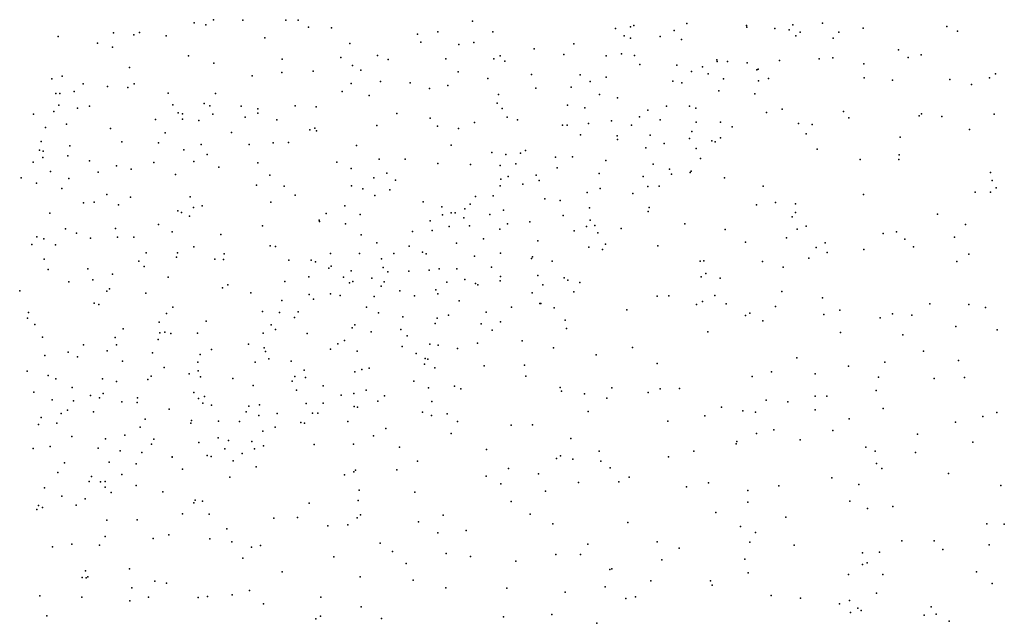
# Model space of a CAD drawing. Header units: metres. Extents: x -25 to 25, y -27.7 to 27.8.
# Tile 171 of 209: x 3.744 to 5.157, y -1.72 to -0.855. Entities that reach past the tile are written whole.
import ezdxf

# ---------------------------------------------------------------- set-up
doc = ezdxf.new("R2010")
doc.units = ezdxf.units.M

msp = doc.modelspace()

# ---------------------------------------------------------------- linework, layer by layer
for p in [(3.9944, -0.8591, -3.1705), (4.0222, -0.8548, -9.9267), (4.0644, -0.8555, -9.9966), (4.1263, -0.8554, -10.119), (4.144, -0.8556, 19.4461), (4.3939, -0.8568, 17.1659), (4.7014, -0.8603, 17.716), (4.896, -0.8597, -2.3008), (3.8789, -0.8736, 19.4641), (3.916, -0.8733, 14.1846), (4.0112, -0.8624, 19.8415), (4.1584, -0.8657, -10.2188), (4.1917, -0.8666, -10.2963), (4.3151, -0.8755, -21.3671), (4.3439, -0.8721, -13.3113), (4.4228, -0.872, 17.3947), (4.5992, -0.8676, -13.0669), (4.6206, -0.8651, -21.2376), (4.6253, -0.863, -11.0457), (4.6832, -0.8704, 21.293), (4.7868, -0.8633, -12.6958), (4.7876, -0.8654, -11.6801), (4.8273, -0.8672, -12.5312), (4.848, -0.8693, -11.9617), (4.8533, -0.8622, 21.196), (4.8637, -0.8728, -2.7797), (4.9193, -0.8727, 17.3853), (4.9541, -0.867, -2.6548), (5.0742, -0.8644, 19.9856), (5.0895, -0.8712, 9.3302), (3.7997, -0.8789, -13.3959), (3.8557, -0.8885, -9.7284), (3.9079, -0.8767, -9.7887), (3.9545, -0.8781, -9.8634), (4.0961, -0.8808, -13.3796), (4.218, -0.8889, -13.3414), (4.3198, -0.8872, 19.5099), (4.3958, -0.8875, -13.2494), (4.5392, -0.8894, -13.114), (4.6115, -0.878, -8.0048), (4.6206, -0.8812, -11.151), (4.6629, -0.8789, 17.2374), (4.6938, -0.8834, -12.8822), (4.8576, -0.8781, -12.2778), (4.9111, -0.8813, -5.1358), (3.8775, -0.894, -13.3812), (4.3744, -0.8905, -10.5323), (4.4825, -0.8968, -10.6736), (4.6077, -0.9038, -11.2282), (5.0049, -0.8981, 17.9257), (3.9866, -0.9066, -13.3609), (4.0226, -0.9171, -4.6329), (4.1209, -0.9113, 17.1992), (4.2048, -0.9089, -10.361), (4.2574, -0.9063, 16.7286), (4.2728, -0.912, -13.2906), (4.3557, -0.9109, 16.3994), (4.4243, -0.9107, 15.3435), (4.4334, -0.9067, -10.623), (4.4402, -0.9143, 15.539), (4.5249, -0.9046, -10.7521), (4.5855, -0.9065, -10.9888), (4.626, -0.906, -12.9432), (4.7441, -0.9125, 19.8057), (4.7449, -0.9149, 25.1409), (4.7596, -0.9147, 17.3089), (4.788, -0.9167, -11.8576), (4.834, -0.9132, -12.0679), (4.8912, -0.911, 10.4202), (4.9106, -0.9093, 20.4738), (5.0187, -0.9088, 20.4505), (5.0373, -0.9051, 17.5189), (3.9019, -0.9236, 19.7085), (4.1201, -0.9304, -10.2773), (4.1651, -0.9288, -13.3028), (4.2218, -0.9205, 21.4814), (4.2337, -0.9272, 20.2026), (4.3733, -0.9296, 21.3681), (4.6341, -0.9189, -11.4197), (4.6869, -0.9199, -11.5508), (4.708, -0.9292, 20.4758), (4.7236, -0.9225, -12.7128), (4.8016, -0.9269, 20.4749), (4.8038, -0.9256, -12.4005), (4.9553, -0.9183, 0.7523), (3.7905, -0.9396, -9.7441), (3.8053, -0.936, -5.9312), (4.0776, -0.9352, 19.9322), (4.2621, -0.9436, 17.2041), (4.3046, -0.9453, -10.5115), (4.4158, -0.9393, 20.3648), (4.4783, -0.9332, -13.1138), (4.5482, -0.9339, -10.9082), (4.5624, -0.9434, -12.9661), (4.5854, -0.9373, -11.2951), (4.6811, -0.9428, -12.7685), (4.6939, -0.9454, -11.6323), (4.7321, -0.9323, -11.7039), (4.7537, -0.9397, -12.5727), (4.8039, -0.9424, -11.9983), (4.8185, -0.9391, -12.2323), (4.9557, -0.938, 17.4587), (4.9961, -0.9415, -3.6196), (5.0785, -0.9408, -24.71), (5.1354, -0.9382, 18.0196), (5.1441, -0.9323, 23.8399), (3.8223, -0.9579, -9.8066), (3.8352, -0.9467, -13.3224), (3.8704, -0.9506, 17.2465), (3.8994, -0.952, -9.907), (3.9083, -0.947, -13.3186), (3.9572, -0.9603, 21.5275), (4.2067, -0.9579, -10.4163), (4.2196, -0.9465, 25.3544), (4.3323, -0.9534, 23.9083), (4.3586, -0.9494, -18.7367), (4.4849, -0.9528, 16.0154), (4.5354, -0.9517, 24.222), (4.747, -0.9569, -2.8967), (5.1097, -0.9476, -2.117), (3.7961, -0.9606, -9.2495), (3.8017, -0.9608, -11.4515), (4.025, -0.9608, -7.3541), (4.2457, -0.9636, -13.2208), (4.4293, -0.9743, 25.0915), (4.4312, -0.9623, -10.685), (4.5759, -0.962, -2.458), (4.6019, -0.9671, -12.8607), (4.7988, -0.9609, -12.1053), (3.7934, -0.9865, -13.2605), (3.8003, -0.9776, -7.2011), (3.8273, -0.9815, 19.6531), (3.8446, -0.9789, -9.8699), (3.9639, -0.9771, -10.057), (3.9716, -0.9882, 17.2592), (4.009, -0.9749, 25.4981), (4.0172, -0.9782, -10.1536), (4.0621, -0.9787, -10.2518), (4.0861, -0.9828, -8.8081), (4.1396, -0.9785, 23.617), (4.1694, -0.9798, -13.2205), (4.4365, -0.9824, -13.0524), (4.5302, -0.9772, 20.431), (4.5551, -0.9812, -11.3529), (4.6454, -0.9847, 20.4595), (4.672, -0.9789, -4.9345), (4.7052, -0.9788, -12.61), (4.7143, -0.9818, -11.7899), (4.8157, -0.9878, 17.3901), (4.8379, -0.9831, 24.1365), (4.9262, -0.9866, 20.983), (3.7642, -0.9904, -12.5839), (3.9391, -0.998, 19.7451), (3.9778, -0.9975, -7.344), (3.978, -0.9897, -13.2579), (4.0013, -0.9992, 19.8147), (4.0215, -0.9905, 23.4905), (4.0677, -0.9946, -13.2403), (4.0861, -0.9887, -10.3177), (4.113, -0.9985, 19.5576), (4.2853, -0.9893, 20.2604), (4.3332, -0.9961, 14.8908), (4.3965, -1.0023, 21.2331), (4.4437, -0.9946, -3.1207), (4.4583, -0.9983, -10.8007), (4.5931, -0.9999, -11.5127), (4.6332, -0.9942, -12.7429), (4.663, -0.9985, -11.6962), (4.7147, -1.0019, -2.2837), (4.7496, -1.0017, -11.9677), (4.9336, -0.9954, 9.4337), (5.0345, -0.9928, 17.5715), (5.0379, -0.9896, 19.843), (5.0671, -0.9936, 20.4342), (5.1422, -0.9905, -2.4968), (3.7814, -1.0095, 23.2467), (3.8116, -1.0047, -3.1195), (3.8747, -1.011, -9.9874), (4.0479, -1.0165, 14.3666), (4.1606, -1.0129, 17.262), (4.1677, -1.0103, 20.108), (4.1701, -1.0141, -18.6185), (4.2568, -1.0064, -13.1493), (4.3436, -1.0075, -10.6327), (4.3736, -1.0108, 10.1452), (4.523, -1.0062, -11.1514), (4.5297, -1.0062, -11.261), (4.5603, -1.0037, -11.433), (4.6218, -1.0062, -18.7318), (4.7085, -1.015, 17.3463), (4.7664, -1.0086, -12.1913), (4.8614, -1.0036, 20.4685), (4.8811, -1.0053, 19.8345), (5.1066, -1.0123, 17.6611), (3.7751, -1.0294, -13.1934), (3.891, -1.0298, 17.3034), (3.9529, -1.0171, 19.5753), (4.549, -1.0199, 17.2959), (4.6014, -1.0213, 10.3108), (4.6019, -1.0266, -11.6131), (4.6488, -1.0202, -12.6476), (4.7052, -1.025, -12.4598), (4.7372, -1.0285, 24.2719), (4.7418, -1.0299, -12.2693), (4.7496, -1.0244, 20.4649), (4.8724, -1.0184, 0.9704), (5.0075, -1.0233, 25.248), (3.7725, -1.0417, 17.2979), (3.7781, -1.0433, -6.587), (3.8164, -1.0358, -9.954), (3.9436, -1.0313, -18.4112), (3.9797, -1.0416, -10.237), (4.0046, -1.0337, -7.5549), (4.0736, -1.0339, 19.8834), (4.1079, -1.0314, -13.177), (4.1301, -1.0311, 20.0279), (4.2273, -1.0352, -10.5378), (4.3633, -1.0349, -2.8902), (4.4214, -1.0451, -10.8408), (4.4698, -1.0423, -11.0028), (4.6426, -1.0384, -11.7514), (4.669, -1.0324, -12.5294), (4.7146, -1.0395, -12.3549), (4.8884, -1.0404, 25.1477), (3.7635, -1.0593, -5.6057), (3.7776, -1.0525, -11.0951), (3.8133, -1.05, -6.0899), (3.8444, -1.0572, -6.8691), (3.9939, -1.0583, -10.3073), (4.0131, -1.0481, 17.3094), (4.1992, -1.059, 23.7866), (4.26, -1.0546, -10.6018), (4.2973, -1.0549, 17.0946), (4.4415, -1.0479, 9.8771), (4.4627, -1.0462, -12.9149), (4.513, -1.0518, -8.2841), (4.5371, -1.0514, -11.509), (4.5849, -1.0568, -12.6968), (4.7211, -1.0537, -12.0639), (4.95, -1.0552, 10.3911), (5.0056, -1.0552, 20.4275), (5.0058, -1.0485, 24.0281), (3.7883, -1.0727, 25.5248), (3.8832, -1.0642, -8.0882), (3.9044, -1.0693, -10.157), (3.9367, -1.0598, -7.1728), (4.0301, -1.0663, -13.1584), (4.0861, -1.0603, -10.4189), (4.2196, -1.068, -13.0831), (4.3441, -1.061, -10.7121), (4.3909, -1.0627, -12.9542), (4.4334, -1.0641, -10.9433), (4.4559, -1.0614, -11.097), (4.5155, -1.0673, 20.3999), (4.6531, -1.062, -11.8474), (4.6766, -1.069, 24.4461), (4.7075, -1.0719, 9.6314), (3.7464, -1.0814, -9.9614), (3.8149, -1.0827, 19.6484), (3.8568, -1.0735, 14.0344), (3.9677, -1.0769, -7.8793), (4.103, -1.0778, -3.1535), (4.2523, -1.0815, 25.2411), (4.2709, -1.0748, 16.7443), (4.2832, -1.0848, -13.0168), (4.4343, -1.0835, -11.1636), (4.4451, -1.0796, -11.2586), (4.4853, -1.0779, 15.4233), (4.4894, -1.0853, 19.6672), (4.5755, -1.0752, -11.6773), (4.6385, -1.0797, 24.6201), (4.6795, -1.0765, -11.9665), (4.7062, -1.0739, -12.2216), (4.7553, -1.0817, 17.8008), (5.1371, -1.0741, 17.7407), (5.1393, -1.0853, 1.1108), (3.7683, -1.0893, -13.1188), (3.8047, -1.0967, -10.0528), (4.084, -1.0922, -9.0813), (4.1236, -1.0935, 19.9716), (4.2203, -1.093, 20.134), (4.2365, -1.0974, 17.3324), (4.2753, -1.099, 14.7505), (4.4337, -1.0929, -11.3663), (4.466, -1.0905, -11.4371), (4.5768, -1.097, -12.5948), (4.6453, -1.0941, 17.3953), (4.6615, -1.0936, -12.3309), (4.8108, -1.0936, 17.4848), (5.1449, -1.096, 20.3765), (3.8693, -1.1054, -11.9695), (3.9034, -1.1091, -10.2582), (3.9888, -1.1089, -13.1083), (4.1395, -1.1066, 17.353), (4.2537, -1.107, -10.6726), (4.3982, -1.1084, -12.8749), (4.4233, -1.1075, 24.4227), (4.4977, -1.1119, 16.216), (4.5198, -1.1142, 17.3673), (4.5581, -1.1028, 15.6019), (4.624, -1.104, -12.425), (4.9546, -1.1054, 17.5998), (5.1147, -1.1021, 10.4278), (5.1371, -1.1022, 23.959), (3.8356, -1.1176, -6.3775), (3.8513, -1.1167, -10.1705), (3.8858, -1.1201, -13.0987), (3.9713, -1.1288, 19.75), (3.9934, -1.1242, 17.3886), (4.006, -1.1218, 25.4351), (4.1045, -1.1164, -13.0683), (4.2105, -1.1218, 19.5706), (4.323, -1.116, -10.8134), (4.3499, -1.1233, 17.3553), (4.3829, -1.1262, -3.1421), (4.3905, -1.1193, -11.2856), (4.4383, -1.1282, -2.4388), (4.5619, -1.1247, -11.7776), (4.6458, -1.1297, 15.9624), (4.6475, -1.124, -12.0511), (4.8012, -1.1203, -2.1192), (4.8285, -1.1172, 0.8058), (4.857, -1.1191, 20.4378), (3.7874, -1.1325, -10.1195), (3.9766, -1.1314, -10.3999), (3.9879, -1.1367, 23.5778), (4.1738, -1.1423, -10.6392), (4.184, -1.1329, -7.4707), (4.2329, -1.1343, -8.8258), (4.3329, -1.1435, 20.233), (4.3507, -1.1345, -11.0509), (4.363, -1.1319, -11.13), (4.3691, -1.1319, -11.2047), (4.3813, -1.1391, -11.4048), (4.4187, -1.1341, -11.4677), (4.524, -1.1356, -11.7092), (4.5627, -1.1422, 20.3893), (4.8523, -1.1373, 17.5528), (4.8571, -1.1311, 25.0095), (5.0609, -1.1338, -3.6787), (3.8101, -1.1549, -13.0328), (3.8817, -1.1544, -3.104), (3.9432, -1.1483, 21.2016), (4.0925, -1.1506, -10.5665), (4.1744, -1.1441, 20.0345), (4.2115, -1.1476, -12.9636), (4.3362, -1.1573, -11.2628), (4.3606, -1.1512, 25.0052), (4.3896, -1.1506, -12.7992), (4.433, -1.1554, 20.3154), (4.444, -1.1478, 24.657), (4.4759, -1.1445, -11.616), (4.5396, -1.1577, -12.4945), (4.5573, -1.1515, 20.9898), (4.5695, -1.15, -12.4234), (4.6073, -1.1542, -12.2661), (4.6985, -1.1477, 17.4653), (4.7563, -1.1558, 10.2526), (4.8595, -1.155, 21.0055), (4.8724, -1.1511, -18.6043), (5.101, -1.1485, 17.7699), (3.7688, -1.1661, -9.5784), (3.779, -1.1692, -10.2068), (3.8258, -1.1608, 23.4308), (3.8458, -1.168, -10.2946), (3.8848, -1.1669, -13.0144), (3.9078, -1.1665, -10.3714), (3.9629, -1.159, -13.0202), (4.033, -1.1627, -13.0088), (4.2341, -1.1634, 17.3973), (4.3079, -1.1588, -10.9358), (4.4094, -1.1693, -11.5651), (4.4874, -1.1719, -12.6092), (4.5738, -1.1605, -11.9192), (4.8442, -1.1677, -2.779), (4.9831, -1.1616, 25.1078), (5.002, -1.1589, 0.5786), (5.0139, -1.1697, 24.1369), (5.0852, -1.1669, 20.3697), (3.7618, -1.1773, -12.9768), (3.7956, -1.1779, -12.3602), (3.9943, -1.1806, -10.5272), (4.1035, -1.1789, 17.4313), (4.1114, -1.1802, -10.6671), (4.2566, -1.1747, -10.8554), (4.303, -1.1797, -11.2026), (4.371, -1.1755, 16.5031), (4.5608, -1.1812, 17.4437), (4.5805, -1.1843, -12.1928), (4.5848, -1.1767, -12.0123), (4.6598, -1.1793, 20.4095), (4.7854, -1.1738, 24.8247), (4.8869, -1.1816, 17.6184), (4.8997, -1.1748, -5.4325), (4.9553, -1.1843, 17.6752), (5.0264, -1.1808, 17.7355), (3.7796, -1.1982, 21.1079), (3.9257, -1.1894, -10.4579), (3.9693, -1.1954, -7.7168), (3.9706, -1.1891, -7.4868), (4.0244, -1.1983, 21.05), (4.0366, -1.1986, 19.7759), (4.0374, -1.1908, -10.6098), (4.1305, -1.1999, 19.9098), (4.1626, -1.1996, -12.8902), (4.19, -1.1902, -10.8053), (4.2319, -1.1901, 14.6338), (4.2634, -1.1979, -12.8386), (4.2808, -1.1903, -11.0904), (4.3221, -1.1882, -12.7956), (4.3274, -1.1907, -11.449), (4.3966, -1.1941, -12.6888), (4.434, -1.1898, -11.6658), (4.4784, -1.1975, -11.7617), (4.4797, -1.1948, -3.0485), (4.7255, -1.2005, -2.8796), (4.8763, -1.1966, 24.3723), (4.9025, -1.1887, 10.3298), (5.1059, -1.1913, -2.5474), (3.7851, -1.2133, -10.3351), (3.8419, -1.2119, -10.4109), (3.9151, -1.2011, -18.146), (3.9227, -1.209, -7.0283), (4.1687, -1.2021, 23.9192), (4.1878, -1.2112, 20.9663), (4.1913, -1.2081, -10.8785), (4.2655, -1.2102, -11.324), (4.3316, -1.2142, -12.716), (4.346, -1.2121, -11.5726), (4.3716, -1.2119, 24.8315), (4.4212, -1.2095, -12.5953), (4.5081, -1.2012, -12.4244), (4.7205, -1.2011, 17.5269), (4.81, -1.2018, 17.587), (4.8395, -1.2097, 0.6558), (5.0886, -1.2018, -5.5721), (3.8494, -1.2279, -8.0365), (3.8775, -1.22, -12.9257), (3.9574, -1.2242, 19.6911), (4.1593, -1.2235, 25.2546), (4.209, -1.224, 20.0248), (4.2196, -1.2151, -10.9829), (4.2492, -1.2257, -3.1149), (4.2725, -1.2163, -9.0197), (4.3024, -1.2157, -4.813), (4.383, -1.2273, 20.2282), (4.4338, -1.2229, -8.6243), (4.4876, -1.2219, -11.8714), (4.5253, -1.2251, -12.2621), (4.5306, -1.2284, -12.0295), (4.7217, -1.2238, -8.337), (4.7284, -1.2188, 15.7265), (4.7491, -1.2256, 19.6979), (3.815, -1.2307, 25.4582), (3.8732, -1.241, -17.833), (4.0351, -1.2393, -12.8669), (4.043, -1.2351, -9.404), (4.1245, -1.2305, -10.8549), (4.2173, -1.232, 24.0895), (4.2223, -1.2305, -12.7763), (4.2629, -1.2372, -11.481), (4.2673, -1.2306, 17.463), (4.3414, -1.2422, 14.9695), (4.3569, -1.231, -12.6324), (4.3981, -1.233, -11.7189), (4.4013, -1.235, 17.4705), (4.4335, -1.2292, -12.4995), (4.4945, -1.2351, -11.9439), (4.5478, -1.2317, -7.7645), (3.7443, -1.2439, -12.8869), (3.8695, -1.2442, 17.4853), (3.9254, -1.2472, -10.603), (4.0759, -1.2466, 14.2788), (4.1597, -1.249, 17.4977), (4.1659, -1.2555, -11.1522), (4.1901, -1.2482, -11.2959), (4.2042, -1.2505, -11.4003), (4.2528, -1.2518, -18.4592), (4.2895, -1.2438, 20.1265), (4.3106, -1.251, 16.9118), (4.3443, -1.2479, 19.5438), (4.4796, -1.2466, -12.3213), (4.5391, -1.2452, 19.666), (4.6588, -1.2511, 17.562), (4.6755, -1.251, 9.9918), (4.7414, -1.2504, 16.0509), (4.8378, -1.2444, 20.3853), (4.896, -1.2539, 17.7016), (3.8512, -1.2614, 19.6224), (3.858, -1.2635, -12.8657), (3.9641, -1.2673, -12.836), (4.1203, -1.2577, -12.79), (4.2416, -1.2673, -12.6996), (4.3748, -1.2581, -12.5259), (4.4497, -1.2671, 20.9203), (4.4904, -1.2616, -12.1772), (4.4918, -1.2617, -12.0801), (4.511, -1.2682, 20.3002), (4.6151, -1.2711, -2.1641), (4.7152, -1.2633, 17.8864), (4.7238, -1.2592, -5.2262), (4.7576, -1.2622, 9.6692), (4.8284, -1.2662, -3.5935), (5.05, -1.2623, 18.0775), (5.1056, -1.2631, 20.3097), (5.1295, -1.2674, 10.4035), (3.7554, -1.283, -12.8276), (3.7571, -1.2746, -10.4361), (3.955, -1.2763, -10.7121), (4.0927, -1.2732, -10.9245), (4.1171, -1.2747, -11.031), (4.1383, -1.2821, -11.3449), (4.144, -1.2737, 19.4038), (4.2592, -1.2753, -2.932), (4.2938, -1.2808, -12.6088), (4.343, -1.2828, 17.5213), (4.3593, -1.2788, 16.6823), (4.4135, -1.2741, -11.8605), (4.7856, -1.2791, 17.6578), (4.7915, -1.2756, 10.1556), (4.8978, -1.2775, 24.7612), (4.921, -1.2713, 9.4345), (4.9788, -1.2826, 20.338), (4.9965, -1.2765, -18.444), (5.0241, -1.2788, 19.5779), (3.7661, -1.2921, -11.2862), (3.8927, -1.2984, -12.8012), (3.9443, -1.2884, -6.6251), (4.012, -1.2873, 14.0915), (4.105, -1.2922, -11.1531), (4.1112, -1.299, 17.5689), (4.2213, -1.2967, -11.59), (4.2251, -1.2923, 17.5419), (4.2911, -1.299, -11.6951), (4.3403, -1.2903, -11.758), (4.4062, -1.2909, 15.1295), (4.434, -1.2881, -11.962), (4.5266, -1.2855, 17.5446), (4.5289, -1.2975, 17.761), (4.8105, -1.2866, 0.8343), (5.0871, -1.295, 21.0378), (3.777, -1.3101, 19.6243), (3.8814, -1.3106, 20.8055), (3.9429, -1.3134, -7.2695), (3.9455, -1.3038, -10.8087), (3.9526, -1.3031, 19.6428), (3.9612, -1.3048, 23.7341), (3.9995, -1.3043, -10.8855), (4.0935, -1.3045, 20.7984), (4.1568, -1.305, -11.4791), (4.2483, -1.3023, 24.3705), (4.3, -1.308, -12.5261), (4.4221, -1.3002, -12.2605), (4.7313, -1.3027, 20.3446), (4.9218, -1.3033, 21.0255), (5.0113, -1.3068, 17.8516), (5.1463, -1.2997, 17.9347), (3.8358, -1.3212, -10.661), (3.8833, -1.3213, -10.7252), (4.0727, -1.3201, -11.3065), (4.095, -1.3256, -11.4285), (4.1903, -1.3274, -11.6565), (4.2007, -1.3198, 19.8685), (4.2102, -1.315, 14.5077), (4.2929, -1.3234, 14.8009), (4.3326, -1.3203, 19.3465), (4.3445, -1.3217, 20.1041), (4.3724, -1.3263, -11.9594), (4.4009, -1.3186, -12.1166), (4.4652, -1.3152, 20.2218), (4.5102, -1.3255, -8.9564), (4.6232, -1.3251, 17.6358), (3.7802, -1.3366, -11.5953), (3.8136, -1.3316, 23.5863), (3.8274, -1.3385, -12.7505), (3.8696, -1.3299, 19.4072), (3.9347, -1.3326, -7.612), (4.003, -1.3348, -11.084), (4.0194, -1.328, -12.7229), (4.0967, -1.3306, 24.0491), (4.1015, -1.3411, 19.7396), (4.2284, -1.33, 24.994), (4.3131, -1.3335, -12.425), (4.3259, -1.3409, -11.8833), (4.3299, -1.3416, -12.3355), (4.5714, -1.3353, 20.2646), (4.8589, -1.3396, 17.7856), (5.0407, -1.3302, 20.28), (3.892, -1.3444, -10.871), (3.9515, -1.3538, 17.6169), (4, -1.3461, -11.241), (4.0819, -1.3458, -11.4964), (4.1335, -1.3445, -11.6112), (4.2458, -1.3545, -12.4834), (4.325, -1.3489, 17.6098), (4.3396, -1.3543, -12.1773), (4.4108, -1.3514, 17.6146), (4.4684, -1.3505, 15.2916), (4.6585, -1.3481, 20.2909), (4.9333, -1.3518, 17.8638), (4.9854, -1.3461, 24.5617), (5.0908, -1.3437, 1.0927), (3.7551, -1.3588, -12.7167), (3.7853, -1.3649, 25.3611), (3.796, -1.3698, -17.4793), (3.8632, -1.3699, 17.5906), (3.9329, -1.366, -11.1697), (3.9873, -1.3626, 20.6022), (4.0004, -1.3582, -11.4172), (4.0038, -1.3668, 23.9013), (4.0502, -1.3693, -12.6273), (4.1391, -1.3663, 17.6497), (4.1522, -1.3575, -18.2486), (4.1541, -1.3679, -12.531), (4.2249, -1.3598, 24.5325), (4.2349, -1.3565, 17.6277), (4.4704, -1.3662, -3.3722), (4.7952, -1.3667, 16.1519), (4.8228, -1.3596, 19.5407), (4.8856, -1.3627, 20.2974), (4.976, -1.3676, 10.2906), (5.056, -1.3696, 24.4172), (5.0997, -1.3679, 24.9295), (3.8198, -1.3824, 19.5931), (3.8831, -1.3739, -12.6838), (3.9281, -1.3709, -11.27), (4.079, -1.3794, -11.6464), (4.1352, -1.3732, 24.2479), (4.1797, -1.3801, -12.4647), (4.3097, -1.3734, -12.1102), (4.3307, -1.3827, 20.7177), (4.368, -1.3804, 17.0196), (4.5194, -1.3823, 20.1985), (4.5938, -1.3829, 17.9254), (4.663, -1.384, 17.7129), (4.6908, -1.3839, 16.2844), (3.7646, -1.3889, -10.8475), (3.8458, -1.394, -11.1448), (3.8586, -1.3971, -11.3456), (3.8641, -1.391, -11.2219), (3.9131, -1.3969, 20.3783), (3.9941, -1.3896, -12.5893), (4.0095, -1.3953, -9.68), (4.1414, -1.3863, -11.7678), (4.2053, -1.3932, 24.8479), (4.2237, -1.3908, -11.886), (4.2414, -1.3863, 19.209), (4.2675, -1.3942, -11.9871), (4.3773, -1.3842, -4.9659), (4.5217, -1.3874, 16.4842), (4.5547, -1.3915, 17.6917), (4.5864, -1.3977, 20.9477), (4.646, -1.3895, 19.4566), (4.8855, -1.3949, -8.1929), (4.9023, -1.3947, -2.7089), (4.9728, -1.3866, 17.9403), (3.7908, -1.4002, -10.9526), (3.8214, -1.4013, -12.6429), (3.8908, -1.4031, -6.0072), (3.9128, -1.4039, -12.5854), (4.0008, -1.3983, 19.6299), (4.007, -1.4048, -11.65), (4.0194, -1.4075, -12.5154), (4.073, -1.4092, -11.7601), (4.0883, -1.4072, -12.4627), (4.155, -1.4054, -11.8463), (4.1795, -1.4048, -12.3358), (4.2243, -1.4095, -12.2026), (4.2287, -1.4103, -12.1028), (4.258, -1.4021, 19.8602), (4.3357, -1.4024, 19.9767), (4.7509, -1.4107, -2.0108), (4.8149, -1.4006, 20.2657), (4.846, -1.4028, 9.8784), (3.7751, -1.4255, -12.5831), (3.8036, -1.4195, 19.2801), (3.8127, -1.4147, -11.4189), (3.8504, -1.4171, -11.5013), (3.9588, -1.4132, -7.0542), (4.0693, -1.4172, 20.4243), (4.0875, -1.4224, 17.7218), (4.1134, -1.4198, -12.3547), (4.1645, -1.419, -11.9493), (4.1719, -1.4191, -12.2601), (4.3222, -1.4177, 17.2068), (4.3349, -1.4227, 14.9358), (4.3573, -1.4201, -2.3915), (4.5596, -1.4167, -2.9404), (4.7271, -1.4229, 20.2446), (4.7814, -1.4158, 17.8361), (4.7996, -1.4179, 0.6988), (4.8852, -1.4144, 1.0145), (4.9828, -1.4124, -1.8697), (5.1257, -1.4238, 19.4465), (5.1458, -1.4181, 20.1778), (3.7713, -1.4354, -7.2856), (3.7974, -1.4335, -11.545), (3.9171, -1.4394, -11.7082), (3.9244, -1.4278, -7.4908), (3.9899, -1.4337, -11.7561), (3.9908, -1.4295, 19.1433), (4.0294, -1.4304, -12.4152), (4.0597, -1.4312, -3.049), (4.1108, -1.4393, -12.2282), (4.1475, -1.4324, -12.1087), (4.1528, -1.4334, 14.3429), (4.2151, -1.4313, 19.7817), (4.3724, -1.4311, 17.8389), (4.4495, -1.4362, 20.0867), (4.4801, -1.4358, 17.7268), (4.6739, -1.4304, 15.5237), (4.9342, -1.4273, 20.2369), (5.0868, -1.4321, 9.2432), (3.8191, -1.4528, -7.9181), (3.8949, -1.4505, -12.4617), (4.0289, -1.4543, -17.8651), (4.0933, -1.4449, -11.9862), (4.2518, -1.4516, 17.4188), (4.2697, -1.4413, 17.7327), (4.3632, -1.4484, 17.7437), (4.8012, -1.4485, 0.8817), (4.826, -1.4432, 18.0499), (4.9108, -1.4439, 10.0803), (5.032, -1.449, 18.1455), (3.7882, -1.467, -11.6628), (3.8673, -1.4561, 14.2583), (3.9333, -1.4635, -11.7945), (3.9366, -1.4562, 19.5758), (4.0011, -1.4614, -11.8877), (4.0438, -1.4583, -6.6689), (4.0772, -1.4597, -12.0796), (4.0939, -1.4658, 24.496), (4.1667, -1.464, 19.6877), (4.223, -1.4636, -9.5796), (4.2893, -1.4678, 19.818), (4.535, -1.4555, 20.1253), (4.772, -1.4632, -5.3612), (4.7728, -1.4597, -18.3616), (4.8637, -1.4575, 0.4465), (4.958, -1.4678, 9.3509), (5.1115, -1.4606, -5.5646), (3.7635, -1.4698, 19.5648), (3.8569, -1.4695, 23.8313), (3.8884, -1.4733, 17.6882), (3.9194, -1.4754, -12.3609), (3.9628, -1.4816, 25.1419), (3.9632, -1.4824, 17.7315), (4.0131, -1.4798, -11.9817), (4.019, -1.4814, -12.1378), (4.0385, -1.4703, -12.2311), (4.0636, -1.4769, 17.7873), (4.0809, -1.4702, -4.8528), (4.4141, -1.4711, 19.9642), (4.5203, -1.4802, -2.1675), (4.5755, -1.4736, -9.1674), (4.6748, -1.4819, 16.4056), (4.7113, -1.4736, -8.9805), (4.9714, -1.4738, 20.1706), (5.0293, -1.4753, 18.0669), (3.8088, -1.4905, -12.4345), (3.8725, -1.4894, -10.0278), (3.9115, -1.4918, -11.8663), (4.0506, -1.4874, 24.9785), (4.0836, -1.4963, -7.3978), (4.3149, -1.4882, 17.8003), (4.5144, -1.4839, 16.6193), (4.5376, -1.4849, -7.7018), (4.5777, -1.4882, 15.4047), (4.9736, -1.4914, 19.4254), (3.7989, -1.5044, -11.7683), (3.8472, -1.5101, -5.8545), (3.8907, -1.5073, -12.2896), (3.978, -1.4992, -12.0541), (4.0456, -1.5108, -6.3835), (4.2102, -1.5078, 17.8321), (4.2237, -1.5034, -3.0089), (4.2261, -1.501, 17.7623), (4.2851, -1.5005, 14.7147), (4.4135, -1.5094, 16.8912), (4.4454, -1.4983, -9.3602), (4.4883, -1.5061, 20.0062), (4.5913, -1.4974, 18.0391), (4.6188, -1.511, 19.2347), (4.9812, -1.4987, 0.349), (5.0767, -1.5056, 20.1013), (3.8441, -1.517, -11.8712), (3.8602, -1.5178, 18.5514), (3.8669, -1.5172, 18.8087), (3.8671, -1.5251, 24.0191), (3.9114, -1.5229, -12.0289), (4.4347, -1.5203, 19.8976), (4.5459, -1.5184, -5.1708), (4.6038, -1.5174, 17.8839), (4.7006, -1.5249, 17.9276), (4.7326, -1.5188, 20.1265), (4.8333, -1.5232, 18.0574), (4.9092, -1.5118, 9.6411), (4.9481, -1.5212, 18.096), (5.1515, -1.5227, 21.1166), (3.78, -1.5264, -11.8375), (3.8047, -1.5383, -11.9319), (3.8753, -1.5328, 18.3423), (3.9498, -1.5321, -7.1535), (4.2315, -1.5295, -18.0845), (4.3111, -1.5323, -3.1999), (4.4986, -1.5308, 20.8736), (4.7889, -1.5298, 19.3398), (3.7712, -1.5517, -12.2603), (3.8253, -1.551, -12.0417), (3.8384, -1.542, -12.2311), (3.994, -1.5475, 14.3349), (3.9961, -1.5439, 19.5348), (4.0063, -1.5454, 24.6206), (4.1596, -1.5481, 19.6113), (4.2297, -1.5444, 19.6593), (4.4495, -1.5458, -2.9458), (4.7889, -1.5469, 21.0445), (4.9351, -1.5453, 20.0964), (4.9969, -1.5532, 21.1064), (3.7687, -1.5573, -11.99), (3.7771, -1.5546, 19.503), (3.9779, -1.5637, 24.8498), (4.0163, -1.5639, -6.21), (4.2331, -1.5651, 17.9089), (4.3517, -1.5655, 17.912), (4.4764, -1.5642, 17.9169), (4.7431, -1.5618, 15.5676), (4.9604, -1.5559, 15.8977), (3.8693, -1.5724, 24.2299), (3.9127, -1.572, 17.8107), (4.109, -1.5696, 17.9205), (4.1426, -1.5686, 20.4966), (4.1864, -1.5806, 17.2963), (4.2148, -1.5794, 14.4723), (4.2285, -1.5693, -2.9162), (4.3164, -1.5751, 19.7116), (4.5093, -1.5777, 19.885), (4.6168, -1.576, 17.9901), (4.7785, -1.5817, 18.113), (4.8431, -1.5683, 20.0466), (5.1317, -1.5779, 10.3394), (5.1567, -1.5785, 18.164), (3.867, -1.5959, 24.4133), (3.9583, -1.5936, 18.1427), (4.0415, -1.5849, 18.38), (4.3439, -1.5909, 14.8825), (4.3847, -1.5873, 18.9686), (4.7996, -1.5903, 18.1303), (3.8193, -1.6071, 24.8566), (3.8588, -1.6083, 24.5942), (3.936, -1.5987, 19.468), (4.017, -1.5992, -17.6481), (4.0486, -1.6035, 17.5844), (4.0899, -1.6088, 17.9572), (4.2615, -1.6058, 18.0525), (4.5594, -1.6068, -18.21), (4.6586, -1.6036, 16.5574), (4.7918, -1.6041, 0.8671), (4.8553, -1.6082, 19.9462), (5.0096, -1.6023, 10.0144), (5.0559, -1.6022, 19.9201), (5.1348, -1.608, 19.8762), (3.7913, -1.6108, 17.7211), (4.077, -1.6115, 18.6101), (4.2793, -1.6173, 20.6649), (4.356, -1.6202, 18.0192), (4.5136, -1.622, 19.8003), (4.5488, -1.622, 18.0615), (4.6901, -1.6127, -7.7896), (4.9534, -1.6194, 9.5106), (4.9777, -1.6184, -5.4956), (5.0683, -1.6148, 18.1941), (4.0646, -1.627, -2.981), (4.1948, -1.6254, 18.0072), (4.2986, -1.6348, 19.6331), (4.3912, -1.6246, -9.5791), (4.456, -1.6312, 18.0549), (4.6653, -1.6293, 18.129), (4.7846, -1.6286, 19.2096), (4.9531, -1.6362, 19.8768), (4.9599, -1.6336, -3.6853), (3.8386, -1.6454, 17.9445), (3.902, -1.6426, -5.9325), (4.1208, -1.6467, -6.6779), (4.5906, -1.6434, 18.1533), (4.5938, -1.6423, -3.5286), (4.7895, -1.6479, -8.8858), (4.9331, -1.6503, 19.2689), (4.9823, -1.6505, 0.3812), (5.1166, -1.6468, 0.4951), (3.8338, -1.6549, -7.5103), (3.8396, -1.6555, 20.3337), (3.8419, -1.6539, -10.3436), (3.9382, -1.6599, 17.9239), (3.9549, -1.663, 17.7004), (4.2327, -1.654, 17.1408), (4.3085, -1.6586, 14.7303), (4.6496, -1.6598, 15.4529), (4.7354, -1.6596, 18.1884), (4.7376, -1.666, 19.8267), (5.1393, -1.6633, -2.5035), (3.905, -1.6694, 19.395), (4.0491, -1.6798, -5.0128), (4.0741, -1.6734, 18.0551), (4.3558, -1.6696, -5.0982), (4.4432, -1.6703, 19.6832), (4.5266, -1.6758, 18.1407), (4.584, -1.6683, -9.3239), (4.8225, -1.6804, 19.8146), (4.9733, -1.6772, 0.5462), (3.7731, -1.6811, 17.7757), (3.8336, -1.6832, 17.8591), (3.9024, -1.6882, 17.5575), (3.929, -1.6828, -7.258), (4.0005, -1.6833, 18.0064), (4.0137, -1.682, 19.4271), (4.094, -1.6926, -6.837), (4.1761, -1.6828, 18.0885), (4.6139, -1.6851, 16.7054), (4.6276, -1.6827, 19.7675), (4.8643, -1.6845, 0.6688), (4.9202, -1.6927, -7.9969), (4.9344, -1.6878, 16.0508), (4.2342, -1.6969, 18.3329), (4.5075, -1.7078, -2.1007), (4.936, -1.7051, 19.7779), (4.9464, -1.699, -8.3696), (4.9513, -1.7019, 9.2486), (5.0417, -1.7089, 19.73), (5.0517, -1.6967, -18.1417), (5.059, -1.7076, 18.2145), (3.7833, -1.71, 17.7659), (4.1691, -1.7143, 20.5925), (4.1759, -1.7105, 19.4875), (4.2635, -1.7135, 19.5377), (4.4385, -1.7111, 15.0785), (4.5722, -1.7205, 18.2102), (5.0775, -1.7176, 18.2867)]:
    msp.add_point(p)

doc.saveas('drawing.dxf')
